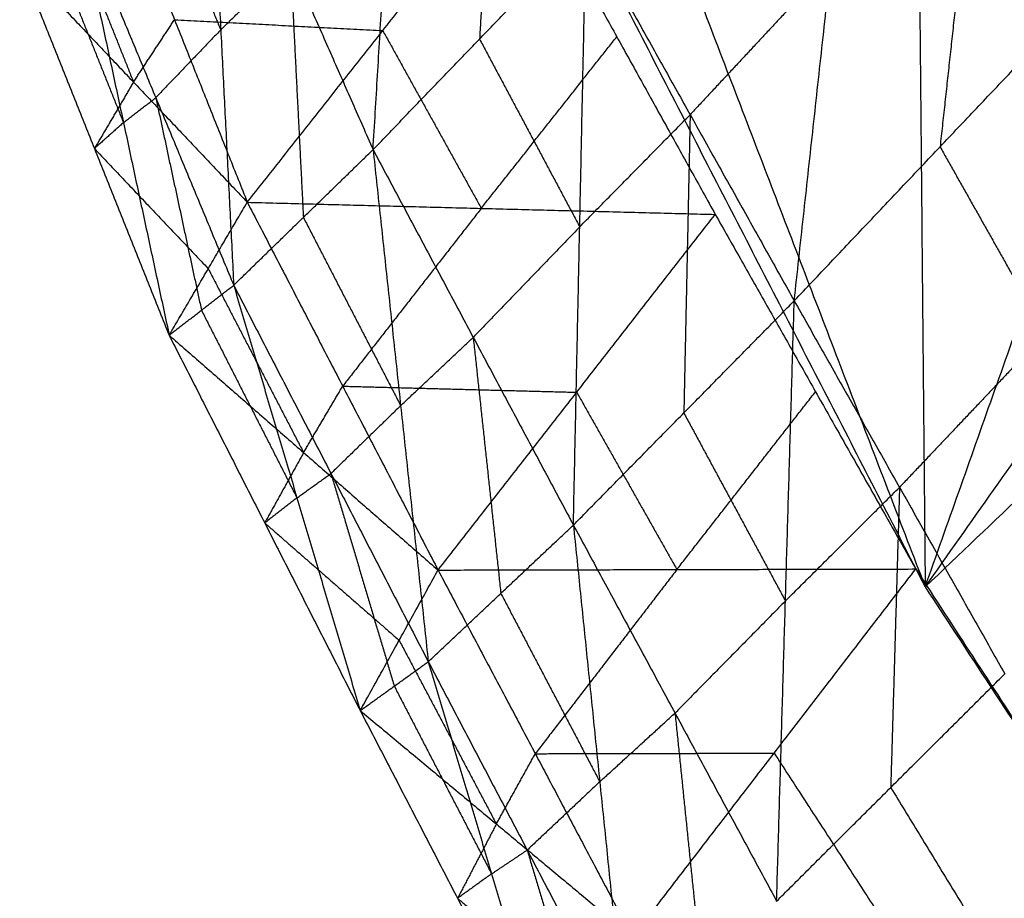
# Model space of a CAD drawing. Header units: millimetres. Extents: x -106 to 110, y -96 to 120.
# Tile 6 of 256: x -67.344 to -66.496, y -69.538 to -68.782. Entities that reach past the tile are written whole.
import ezdxf

# ---------------------------------------------------------------- set-up
doc = ezdxf.new("R2010")
doc.units = ezdxf.units.MM
doc.header["$MEASUREMENT"] = 0
doc.layers.add('Default', color=7, linetype='Continuous', true_color=0x000000)

msp = doc.modelspace()

# ---------------------------------------------------------------- linework, layer by layer
at = {"layer": 'Default'}
for points in [[(-66.56415, -69.27016, 11.92943), (-65.85492, -68.59501, 11.89474), (-65.1457, -67.91986, 11.86006)], [(-66.56415, -69.27016, 11.92943), (-66.09272, -68.60295, 11.98908), (-65.62128, -67.93573, 12.04873)], [(-66.56415, -69.27016, 11.92943), (-66.33096, -68.61134, 12.08438), (-66.09777, -67.95251, 12.23934)], [(-66.57621, -67.97027, 12.4322), (-66.57018, -68.62022, 12.18081), (-66.56415, -69.27016, 11.92943)], [(-67.05579, -67.98891, 12.62684), (-66.80997, -68.62954, 12.27813), (-66.56415, -69.27016, 11.92943)], [(-67.22104, -67.99554, 12.69419), (-66.89259, -68.63285, 12.31181), (-66.56415, -69.27016, 11.92943)], [(-67.03955, -68.89355, 13.22284), (-67.02412, -68.63761, 13.35949), (-67.00869, -68.38167, 13.49613)], [(-66.6769, -69.02374, 13.3114), (-66.64508, -68.73318, 13.42802), (-66.61327, -68.44262, 13.54465)], [(-66.93242, -68.54241, 13.44724), (-66.94013, -68.67038, 13.37892), (-66.94785, -68.79835, 13.31059)], [(-67.18184, -68.5704, 13.34782), (-67.17068, -68.79036, 13.19115), (-67.15953, -69.01032, 13.03447)], [(-67.18184, -68.5704, 13.34782), (-67.11069, -68.73197, 13.28533), (-67.03955, -68.89355, 13.22284)], [(-66.51953, -68.60058, 13.51337), (-66.53543, -68.74586, 13.45506), (-66.55134, -68.89114, 13.39675)], [(-67.27316, -68.6244, 12.72168), (-67.21049, -68.78163, 12.623), (-67.14782, -68.93886, 12.52433)], [(-67.2378, -68.62881, 13.26603), (-67.20424, -68.70959, 13.22859), (-67.17068, -68.79036, 13.19115)], [(-67.14782, -68.93886, 12.52433), (-67.03117, -68.79108, 12.40394), (-66.91453, -68.6433, 12.28354)], [(-66.91453, -68.6433, 12.28354), (-66.8297, -68.79632, 12.19684), (-66.74487, -68.94934, 12.11014)], [(-67.30848, -68.67815, 12.8702), (-67.27714, -68.75676, 12.82086), (-67.24581, -68.83537, 12.77152)], [(-67.29377, -68.68723, 13.18423), (-67.25443, -68.8703, 13.01616), (-67.2151, -69.05336, 12.84809)], [(-67.29377, -68.68723, 13.18423), (-67.22665, -68.84878, 13.10935), (-67.15953, -69.01032, 13.03447)], [(-67.03955, -68.89355, 13.22284), (-66.94785, -68.79835, 13.31059), (-66.85615, -68.70316, 13.39834)], [(-66.86703, -69.2169, 13.11231), (-66.86159, -68.96003, 13.25533), (-66.85615, -68.70316, 13.39834)], [(-66.85615, -68.70316, 13.39834), (-66.76652, -68.86345, 13.35487), (-66.6769, -69.02374, 13.3114)], [(-67.31878, -68.70956, 13.10147), (-67.28661, -68.78993, 13.05882), (-67.25443, -68.8703, 13.01616)], [(-67.3438, -68.73189, 13.01872), (-67.27945, -68.89262, 12.9334), (-67.2151, -69.05336, 12.84809)], [(-67.3438, -68.73189, 13.01872), (-67.24581, -68.83537, 12.77152), (-67.14782, -68.93886, 12.52433)], [(-67.17068, -68.79036, 13.19115), (-67.14069, -68.76117, 13.23824), (-67.11069, -68.73197, 13.28533)], [(-67.11069, -68.73197, 13.28533), (-67.10512, -68.84195, 13.20699), (-67.09954, -68.95193, 13.12866)], [(-66.64508, -68.73318, 13.42802), (-66.7058, -68.79831, 13.39145), (-66.76652, -68.86345, 13.35487)], [(-66.6769, -69.02374, 13.3114), (-66.55134, -68.89114, 13.39675), (-66.42579, -68.75854, 13.48209)], [(-67.24581, -68.83537, 12.77152), (-67.22815, -68.8085, 12.69726), (-67.21049, -68.78163, 12.623)], [(-67.21049, -68.78163, 12.623), (-67.12083, -68.78635, 12.51347), (-67.03117, -68.79108, 12.40394)], [(-67.17068, -68.79036, 13.19115), (-67.19867, -68.81957, 13.15025), (-67.22665, -68.84878, 13.10935)], [(-67.03117, -68.79108, 12.40394), (-66.98876, -68.86759, 12.36058), (-66.94634, -68.9441, 12.31723)], [(-66.94634, -68.9441, 12.31723), (-66.88802, -68.87021, 12.25704), (-66.8297, -68.79632, 12.19684)], [(-66.94785, -68.79835, 13.31059), (-66.90472, -68.87919, 13.28296), (-66.86159, -68.96003, 13.25533)], [(-67.24581, -68.83537, 12.77152), (-67.26263, -68.864, 12.85246), (-67.27945, -68.89262, 12.9334)], [(-67.25443, -68.8703, 13.01616), (-67.24054, -68.85954, 13.06275), (-67.22665, -68.84878, 13.10935)], [(-67.22665, -68.84878, 13.10935), (-67.20698, -68.94031, 13.02531), (-67.18731, -69.03184, 12.94128)], [(-66.86159, -68.96003, 13.25533), (-66.81406, -68.91174, 13.3051), (-66.76652, -68.86345, 13.35487)], [(-66.76652, -68.86345, 13.35487), (-66.76924, -68.99188, 13.28336), (-66.77197, -69.12032, 13.21186)], [(-67.25443, -68.8703, 13.01616), (-67.26694, -68.88146, 12.97478), (-67.27945, -68.89262, 12.9334)], [(-67.27945, -68.89262, 12.9334), (-67.23045, -68.94437, 12.80981), (-67.18146, -68.99611, 12.68621)], [(-67.15953, -69.01032, 13.03447), (-67.09954, -68.95193, 13.12866), (-67.03955, -68.89355, 13.22284)], [(-67.03955, -68.89355, 13.22284), (-67.01577, -69.11405, 13.06282), (-66.99199, -69.33455, 12.90281)], [(-67.03955, -68.89355, 13.22284), (-66.95329, -69.05522, 13.16758), (-66.86703, -69.2169, 13.11231)], [(-66.55134, -68.89114, 13.39675), (-66.50602, -68.97146, 13.37567), (-66.46069, -69.05178, 13.35459)], [(-67.2151, -69.05336, 12.84809), (-67.18146, -68.99611, 12.68621), (-67.14782, -68.93886, 12.52433)], [(-67.14782, -68.93886, 12.52433), (-67.0657, -69.09724, 12.43962), (-66.98358, -69.25562, 12.35492)], [(-67.14782, -68.93886, 12.52433), (-66.94634, -68.9441, 12.31723), (-66.74487, -68.94934, 12.11014)], [(-66.94634, -68.9441, 12.31723), (-67.00602, -69.02067, 12.37843), (-67.0657, -69.09724, 12.43962)], [(-66.98358, -69.25562, 12.35492), (-66.86422, -69.10248, 12.23253), (-66.74487, -68.94934, 12.11014)], [(-66.74487, -68.94934, 12.11014), (-66.65855, -69.10202, 12.02441), (-66.57224, -69.2547, 11.93868)], [(-67.09954, -68.95193, 13.12866), (-67.05766, -69.03299, 13.09574), (-67.01577, -69.11405, 13.06282)], [(-66.86159, -68.96003, 13.25533), (-66.90744, -69.00762, 13.21145), (-66.95329, -69.05522, 13.16758)], [(-67.18146, -68.99611, 12.68621), (-67.1404, -69.0753, 12.64386), (-67.09934, -69.15449, 12.6015)], [(-67.2151, -69.05336, 12.84809), (-67.18731, -69.03184, 12.94128), (-67.15953, -69.01032, 13.03447)], [(-67.15953, -69.01032, 13.03447), (-67.10506, -69.19349, 12.86678), (-67.05058, -69.37666, 12.69909)], [(-67.15953, -69.01032, 13.03447), (-67.07576, -69.17244, 12.96864), (-66.99199, -69.33455, 12.90281)], [(-66.86703, -69.2169, 13.11231), (-66.77197, -69.12032, 13.21186), (-66.6769, -69.02374, 13.3114)], [(-66.69205, -69.54074, 13.00458), (-66.68447, -69.28224, 13.15799), (-66.6769, -69.02374, 13.3114)], [(-66.6769, -69.02374, 13.3114), (-66.58624, -69.18438, 13.26925), (-66.49559, -69.34502, 13.22709)], [(-67.18731, -69.03184, 12.94128), (-67.14618, -69.11267, 12.90403), (-67.10506, -69.19349, 12.86678)], [(-66.46069, -69.05178, 13.35459), (-66.52347, -69.11808, 13.31192), (-66.58624, -69.18438, 13.26925)], [(-67.2151, -69.05336, 12.84809), (-67.13284, -69.21501, 12.77359), (-67.05058, -69.37666, 12.69909)], [(-67.2151, -69.05336, 12.84809), (-67.09934, -69.15449, 12.6015), (-66.98358, -69.25562, 12.35492)], [(-67.01577, -69.11405, 13.06282), (-66.98453, -69.08463, 13.1152), (-66.95329, -69.05522, 13.16758)], [(-66.95329, -69.05522, 13.16758), (-66.9414, -69.16547, 13.08757), (-66.92951, -69.27572, 13.00756)], [(-67.09934, -69.15449, 12.6015), (-67.08252, -69.12586, 12.52056), (-67.0657, -69.09724, 12.43962)], [(-67.0657, -69.09724, 12.43962), (-66.96496, -69.09986, 12.33608), (-66.86422, -69.10248, 12.23253)], [(-66.86422, -69.10248, 12.23253), (-66.82107, -69.17882, 12.18966), (-66.77791, -69.25516, 12.1468)], [(-66.77791, -69.25516, 12.1468), (-66.71823, -69.17859, 12.08561), (-66.65855, -69.10202, 12.02441)], [(-67.01577, -69.11405, 13.06282), (-67.04576, -69.14324, 13.01573), (-67.07576, -69.17244, 12.96864)], [(-66.77197, -69.12032, 13.21186), (-66.72822, -69.20128, 13.18492), (-66.68447, -69.28224, 13.15799)], [(-67.09934, -69.15449, 12.6015), (-67.11609, -69.18475, 12.68754), (-67.13284, -69.21501, 12.77359)], [(-67.10506, -69.19349, 12.86678), (-67.09041, -69.18296, 12.91771), (-67.07576, -69.17244, 12.96864)], [(-67.07576, -69.17244, 12.96864), (-67.04852, -69.26402, 12.88479), (-67.02129, -69.35561, 12.80095)], [(-66.68447, -69.28224, 13.15799), (-66.63536, -69.23331, 13.21362), (-66.58624, -69.18438, 13.26925)], [(-66.58624, -69.18438, 13.26925), (-66.59003, -69.31363, 13.19254), (-66.59382, -69.44288, 13.11584)], [(-67.10506, -69.19349, 12.86678), (-67.11895, -69.20425, 12.82018), (-67.13284, -69.21501, 12.77359)], [(-67.13284, -69.21501, 12.77359), (-67.07496, -69.26558, 12.65029), (-67.01708, -69.31614, 12.527)], [(-66.99199, -69.33455, 12.90281), (-66.92951, -69.27572, 13.00756), (-66.86703, -69.2169, 13.11231)], [(-66.86703, -69.2169, 13.11231), (-66.84434, -69.43797, 12.94318), (-66.82164, -69.65903, 12.77404)], [(-66.86703, -69.2169, 13.11231), (-66.77954, -69.37882, 13.05845), (-66.69205, -69.54074, 13.00458)], [(-67.05058, -69.37666, 12.69909), (-67.01708, -69.31614, 12.527), (-66.98358, -69.25562, 12.35492)], [(-66.98358, -69.25562, 12.35492), (-66.77791, -69.25516, 12.1468), (-66.57224, -69.2547, 11.93868)], [(-66.98358, -69.25562, 12.35492), (-66.89986, -69.41377, 12.27155), (-66.81614, -69.57193, 12.18818)], [(-66.77791, -69.25516, 12.1468), (-66.83888, -69.33447, 12.20918), (-66.89986, -69.41377, 12.27155)], [(-66.81614, -69.57193, 12.18818), (-66.69419, -69.41331, 12.06343), (-66.57224, -69.2547, 11.93868)], [(-66.57224, -69.2547, 11.93868), (-66.17973, -69.85863, 11.6381), (-65.78722, -70.46257, 11.33752)], [(-66.56415, -69.27016, 11.92943), (-66.14945, -69.90268, 11.61737), (-65.73475, -70.53519, 11.3053)], [(-66.92951, -69.27572, 13.00756), (-66.88692, -69.35684, 12.97537), (-66.84434, -69.43797, 12.94318)], [(-66.68447, -69.28224, 13.15799), (-66.73201, -69.33053, 13.10822), (-66.77954, -69.37882, 13.05845)], [(-67.01708, -69.31614, 12.527), (-66.97522, -69.39522, 12.48532), (-66.93336, -69.4743, 12.44363)], [(-67.05058, -69.37666, 12.69909), (-67.02129, -69.35561, 12.80095), (-66.99199, -69.33455, 12.90281)], [(-66.99199, -69.33455, 12.90281), (-66.9375, -69.51726, 12.7279), (-66.88302, -69.69997, 12.553)], [(-66.99199, -69.33455, 12.90281), (-66.90681, -69.49679, 12.83842), (-66.82164, -69.65903, 12.77404)], [(-66.69205, -69.54074, 13.00458), (-66.59382, -69.44288, 13.11584), (-66.49559, -69.34502, 13.22709)], [(-67.02129, -69.35561, 12.80095), (-66.97939, -69.43643, 12.76443), (-66.9375, -69.51726, 12.7279)], [(-67.05058, -69.37666, 12.69909), (-66.9668, -69.53832, 12.62605), (-66.88302, -69.69997, 12.553)], [(-67.05058, -69.37666, 12.69909), (-66.93336, -69.4743, 12.44363), (-66.81614, -69.57193, 12.18818)], [(-66.84434, -69.43797, 12.94318), (-66.81194, -69.40839, 13.00081), (-66.77954, -69.37882, 13.05845)], [(-66.77954, -69.37882, 13.05845), (-66.7682, -69.48935, 12.97388), (-66.75685, -69.59989, 12.88931)], [(-66.93336, -69.4743, 12.44363), (-66.91661, -69.44403, 12.35759), (-66.89986, -69.41377, 12.27155)], [(-66.89986, -69.41377, 12.27155), (-66.79702, -69.41354, 12.16749), (-66.69419, -69.41331, 12.06343)], [(-66.69419, -69.41331, 12.06343), (-66.49793, -69.71528, 11.91314), (-66.30168, -70.01725, 11.76285)], [(-66.84434, -69.43797, 12.94318), (-66.87558, -69.46738, 12.8908), (-66.90681, -69.49679, 12.83842)], [(-66.59382, -69.44288, 13.11584), (-66.39892, -69.76209, 13.02266), (-66.20402, -70.08131, 12.92948)], [(-66.93336, -69.4743, 12.44363), (-66.95008, -69.50631, 12.53484), (-66.9668, -69.53832, 12.62605)], [(-66.9375, -69.51726, 12.7279), (-66.92216, -69.50703, 12.78316), (-66.90681, -69.49679, 12.83842)], [(-66.90681, -69.49679, 12.83842), (-66.87957, -69.58815, 12.75097), (-66.85233, -69.6795, 12.66352)], [(-66.9375, -69.51726, 12.7279), (-66.95215, -69.52779, 12.67698), (-66.9668, -69.53832, 12.62605)], [(-66.9668, -69.53832, 12.62605), (-66.90819, -69.58714, 12.49832), (-66.84958, -69.63595, 12.37059)]]:
    msp.add_open_spline(points, degree=2, dxfattribs=at)

doc.saveas('drawing.dxf')
